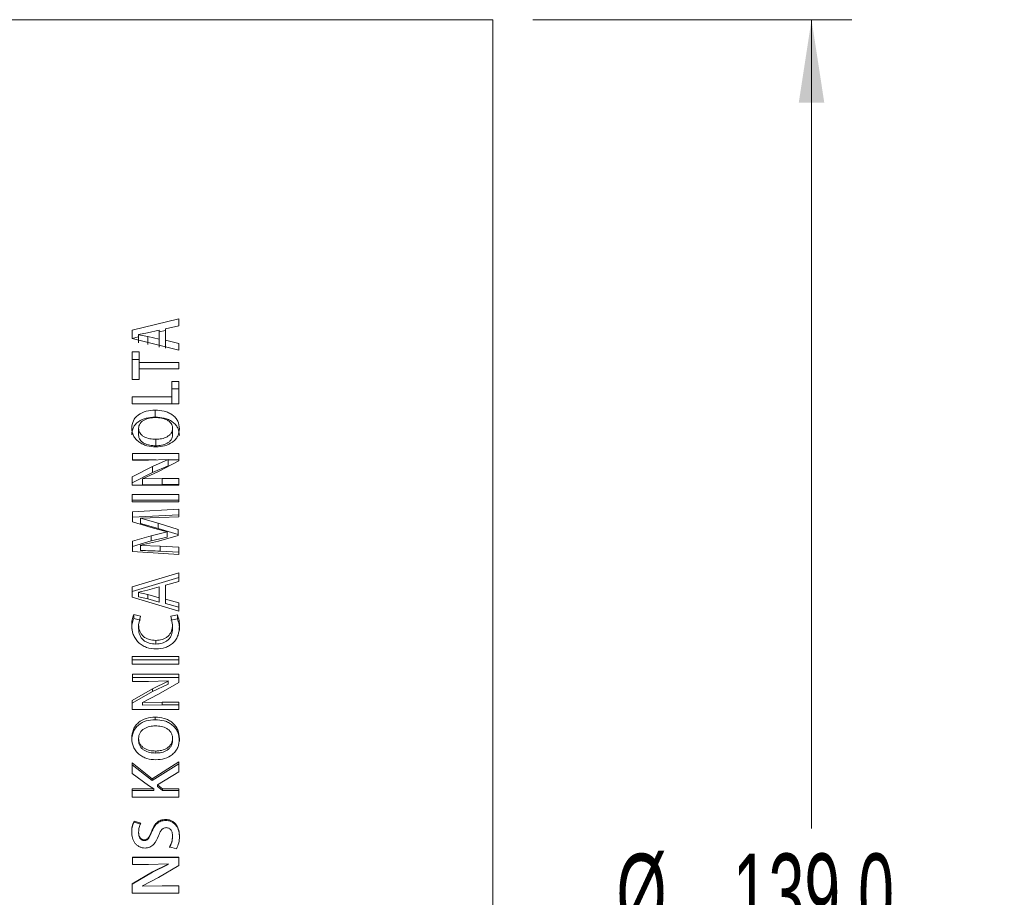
# Model space of a CAD drawing. Header units: millimetres. Extents: x 0 to 1118, y 0 to 864.
# Tile 43 of 78: x 618 to 657, y 452 to 487. Entities that reach past the tile are written whole.
import ezdxf

# ---------------------------------------------------------------- set-up
doc = ezdxf.new("R2010")
doc.units = ezdxf.units.MM
doc.styles.add('SLDTEXTSTYLE3', font='TXT', dxfattribs={"width": 0.605})
doc.dimstyles.new('SLDDIMSTYLE0', dxfattribs={"dimtxt": 3.175, "dimasz": 3.302, "dimexe": 0, "dimexo": 0.0625, "dimgap": 0.79375, "dimtad": 0, "dimtih": 1, "dimtoh": 1, "dimdec": 1, "dimlfac": 2, "dimrnd": 1e-09, "dimzin": 4, "dimdsep": 46, "dimtxsty": 'SLDTEXTSTYLE3', "dimsah": 1, "dimcen": 0.09, "dimadec": 0, "dimazin": 1, "dimtfac": 1, "dimtofl": 0, "dimtmove": 0, "dimatfit": 3, "dimfxl": 1, "dimfrac": 2, "dimtolj": 1, "dimtzin": 12, "dimarcsym": 0})

# ---------------------------------------------------------------- blocks, each defined once
blk = doc.blocks.new('_D_18')
at = {"color": 7, "linetype": 'Continuous', "lineweight": 0}
for p, q in [((638.429, 487.32), (651.129, 487.32)), ((649.529, 487.32), (649.529, 455.12)), ((649.529, 417.82), (649.529, 450.019)), ((638.429, 417.82), (651.129, 417.82))]:
    blk.add_line(p, q, dxfattribs=at)
for points in [[(649.529, 487.32), (649.021, 484.018), (650.037, 484.018)], [(649.529, 417.82), (650.037, 421.122), (649.021, 421.122)]]:
    blk.add_solid(points, dxfattribs=at)
at = {"color": 7, "linetype": 'Continuous', "lineweight": 0, "char_height": 3.175, "attachment_point": 1, "style": 'SLDTEXTSTYLE3'}
for s, insert in [('%%c', (641.758, 454.112)), ('139.0', (646.387, 454.121))]:
    blk.add_mtext(s, dxfattribs=dict(at, insert=insert))

msp = doc.modelspace()

# ---------------------------------------------------------------- linework, layer by layer
at = {"color": 7, "linetype": 'Continuous', "lineweight": 15}
for p, q in [((636.8295, 487.3195), (614.9295, 487.3195)), ((636.8295, 487.3195), (636.8295, 417.8195)), ((624.3279, 475.4095), (622.4758, 474.9535)), ((624.3279, 475.4095), (624.3279, 475.1354)), ((622.4758, 474.9535), (622.4758, 474.6225)), ((623.079, 474.8529), (623.5432, 474.964)), ((623.5432, 474.964), (623.5432, 474.5992)), ((623.7942, 474.9513), (623.5432, 474.8904)), ((623.7942, 475.008), (624.3279, 475.1354)), ((623.7942, 475.008), (623.7942, 474.5567)), ((622.7268, 474.6923), (622.4758, 474.6314)), ((622.4758, 474.6225), (624.3279, 474.1616)), ((622.7268, 474.781), (623.079, 474.8529)), ((622.7268, 474.7769), (622.7268, 474.781)), ((623.0889, 474.7092), (622.7268, 474.7769)), ((622.7268, 474.7769), (622.7268, 474.4574)), ((623.5432, 474.5992), (623.0889, 474.7092)), ((623.0889, 474.7092), (623.0889, 474.3907)), ((623.5432, 474.5992), (623.5432, 474.2822)), ((624.3279, 474.4333), (623.7942, 474.5567)), ((623.7942, 474.5567), (623.7942, 474.2404)), ((624.3279, 474.4333), (624.3279, 474.1616)), ((622.7522, 474.0983), (622.4758, 474.0983)), ((622.4758, 474.0983), (622.4758, 472.9929)), ((622.7522, 473.7886), (622.4758, 473.7886)), ((622.7522, 474.0983), (622.7522, 473.6778)), ((624.3279, 473.6778), (622.7522, 473.6778)), ((622.7522, 473.417), (622.7522, 473.6778)), ((622.7522, 473.417), (622.7522, 472.9929)), ((622.7522, 473.417), (624.3279, 473.417)), ((624.3279, 473.6778), (624.3279, 473.417)), ((622.4758, 472.9929), (622.7522, 472.9929)), ((624.3279, 472.9215), (624.0515, 472.9215)), ((624.0515, 472.9215), (624.0515, 472.3004)), ((624.3279, 472.6286), (624.0515, 472.6286)), ((624.3279, 472.9215), (624.3279, 472.0302)), ((624.0515, 472.3004), (622.4758, 472.3004)), ((622.4758, 472.3004), (622.4758, 472.0302)), ((624.0515, 472.0302), (624.0515, 472.3004)), ((622.4758, 472.0302), (624.3279, 472.0302)), ((623.3828, 471.4978), (623.3828, 471.7741)), ((622.7244, 471.0506), (622.7244, 470.7847)), ((624.0789, 471.0508), (624.0789, 470.7849)), ((623.4098, 470.6157), (623.4098, 470.356)), ((624.3279, 470.0477), (622.4782, 470.0477)), ((622.4782, 470.0477), (622.4782, 469.7862)), ((624.3279, 470.0477), (624.3279, 469.7552)), ((623.2744, 469.5332), (622.4758, 469.1151)), ((623.428, 469.7963), (622.4782, 469.7963)), ((622.4782, 469.7862), (623.1238, 469.7862)), ((623.1238, 469.7862), (623.899, 469.8118)), ((623.899, 469.8069), (623.2744, 469.5332)), ((623.899, 469.5589), (623.2744, 469.2891)), ((623.5158, 469.3342), (624.3279, 469.7552)), ((623.899, 469.8118), (623.899, 469.8069)), ((623.899, 469.5589), (623.899, 469.8069)), ((624.3279, 469.7963), (623.899, 469.7963)), ((623.2744, 469.2891), (622.4758, 468.8771)), ((622.4758, 469.1151), (622.4758, 468.7837)), ((622.8769, 469.0429), (623.5158, 469.3342)), ((622.8793, 469.036), (622.8769, 469.0429)), ((622.8769, 468.8059), (622.8769, 469.0429)), ((623.6656, 469.05), (622.8793, 469.036)), ((622.8793, 468.7991), (622.8793, 469.036)), ((624.3279, 469.05), (623.6656, 469.05)), ((624.3279, 468.7837), (624.3279, 469.05)), ((624.3279, 468.8129), (624.3279, 469.05)), ((622.4758, 468.7837), (624.3279, 468.7837)), ((622.8793, 468.7991), (622.8769, 468.8059)), ((623.6656, 468.8129), (622.8793, 468.7991)), ((624.3279, 468.8129), (623.6656, 468.8129)), ((622.4758, 468.4201), (622.4758, 468.1282)), ((624.3279, 468.4201), (622.4758, 468.4201)), ((624.3279, 468.4201), (624.3279, 468.1282)), ((624.3279, 468.192), (622.4758, 468.192)), ((622.4758, 468.1282), (624.3279, 468.1282)), ((624.3279, 467.8271), (622.4782, 467.7308)), ((622.4782, 467.7308), (622.4782, 467.3342)), ((624.3279, 467.6076), (622.4782, 467.5126)), ((622.8006, 467.4783), (623.575, 467.4984)), ((622.8006, 467.4711), (622.8006, 467.4783)), ((623.5068, 467.2721), (622.8006, 467.4711)), ((622.8006, 467.2567), (622.8006, 467.4711)), ((623.575, 467.4984), (624.3279, 467.5303)), ((624.3279, 467.8271), (624.3279, 467.5303)), ((622.4782, 467.3342), (623.2221, 467.1027)), ((623.5068, 467.0605), (622.8006, 467.2567)), ((623.2221, 467.1027), (623.8653, 466.9356)), ((624.306, 467.0278), (623.5068, 467.2721)), ((623.2247, 466.7727), (622.4782, 466.5517)), ((623.8653, 466.9278), (623.2247, 466.7727)), ((623.2247, 466.5683), (623.2247, 466.7727)), ((623.8653, 466.7212), (623.2247, 466.5683)), ((624.306, 466.8198), (623.5068, 467.0605)), ((623.5174, 466.5643), (624.306, 466.7902)), ((623.8653, 466.9356), (623.8653, 466.9278)), ((623.8653, 466.7212), (623.8653, 466.9278)), ((624.306, 467.0278), (624.306, 466.7902)), ((623.2247, 466.5683), (622.4782, 466.3506)), ((622.4782, 466.5517), (622.4782, 466.1434)), ((622.8006, 466.3932), (623.5174, 466.5643)), ((622.8006, 466.3882), (622.8006, 466.3932)), ((623.5862, 466.3579), (622.8006, 466.3882)), ((622.8006, 466.1894), (622.8006, 466.3882)), ((624.3279, 466.3201), (623.5862, 466.3579)), ((624.3279, 466.3201), (624.3279, 466.0295)), ((622.4782, 466.1434), (624.3279, 466.0295)), ((624.3279, 466.1223), (623.5862, 466.1595)), ((624.3279, 465.2946), (622.4758, 464.7339)), ((624.3279, 465.1115), (622.4758, 464.5589)), ((624.3279, 465.2946), (624.3279, 464.9571)), ((622.4758, 464.7339), (622.4758, 464.3297)), ((623.079, 464.6108), (623.5432, 464.7467)), ((623.5432, 464.7467), (623.5432, 464.3013)), ((623.7942, 464.8007), (624.3279, 464.9571)), ((623.7942, 464.8007), (623.7942, 464.2497)), ((622.4758, 464.3297), (624.3279, 463.7707)), ((622.7268, 464.523), (623.079, 464.6108)), ((622.7268, 464.518), (622.7268, 464.523)), ((623.0889, 464.4354), (622.7268, 464.518)), ((622.7268, 464.518), (622.7268, 464.3461)), ((623.0889, 464.2647), (622.7268, 464.3461)), ((623.0889, 464.4354), (623.0889, 464.2647)), ((623.5432, 464.3013), (623.0889, 464.4354)), ((623.5432, 464.1325), (623.0889, 464.2647)), ((623.5432, 464.3013), (623.5432, 464.1325)), ((624.3279, 464.0998), (623.7942, 464.2497)), ((623.7942, 464.2497), (623.7942, 464.0816)), ((624.3279, 463.9339), (623.7942, 464.0816)), ((624.3279, 464.0998), (624.3279, 463.7707)), ((622.7979, 463.569), (622.5317, 463.6391)), ((622.5317, 463.4799), (622.5317, 463.6391)), ((622.7268, 463.2249), (622.7979, 463.569)), ((624.2719, 463.6236), (624.0082, 463.5715)), ((624.0082, 463.5715), (624.0769, 463.2222)), ((624.2719, 463.4645), (624.2719, 463.6236)), ((622.7979, 463.4107), (622.5317, 463.4799)), ((622.7268, 463.0715), (622.7268, 463.2249)), ((624.2719, 463.4645), (624.0082, 463.4132)), ((624.0769, 463.0689), (624.0769, 463.2222)), ((623.4086, 462.4618), (623.4086, 462.6062)), ((622.4758, 461.9718), (622.4758, 461.6564)), ((624.3279, 461.9718), (622.4758, 461.9718)), ((624.3279, 461.8365), (622.4758, 461.8365)), ((622.4758, 461.6564), (624.3279, 461.6564)), ((624.3279, 461.9718), (624.3279, 461.6564)), ((624.3279, 461.2602), (622.4782, 461.2602)), ((622.4782, 461.2602), (622.4782, 460.9677)), ((624.3279, 461.2602), (624.3279, 460.933)), ((624.3279, 461.1352), (622.4782, 461.1352)), ((622.4782, 460.9677), (623.1238, 460.9677)), ((623.1238, 460.9677), (623.899, 460.9962)), ((623.899, 460.9908), (623.2744, 460.6853)), ((623.899, 460.8696), (623.2744, 460.5685)), ((623.5158, 460.4639), (624.3279, 460.933)), ((623.899, 460.9962), (623.899, 460.9908)), ((623.899, 460.8696), (623.899, 460.9908)), ((623.2744, 460.6853), (622.4758, 460.2206)), ((623.2744, 460.5685), (622.4758, 460.1105)), ((622.8769, 460.1406), (623.5158, 460.4639)), ((622.4758, 460.2206), (622.4758, 459.8536)), ((622.8793, 460.1329), (622.8769, 460.1406)), ((622.8769, 460.0316), (622.8769, 460.1406)), ((622.8793, 460.0241), (622.8769, 460.0316)), ((623.6656, 460.1484), (622.8793, 460.1329)), ((622.8793, 460.0241), (622.8793, 460.1329)), ((623.6656, 460.0393), (622.8793, 460.0241)), ((624.3279, 460.1484), (623.6656, 460.1484)), ((624.3279, 460.0393), (623.6656, 460.0393)), ((624.3279, 459.8536), (624.3279, 460.1484)), ((624.3279, 460.0393), (624.3279, 460.1484)), ((622.4758, 459.8536), (624.3279, 459.8536)), ((623.3828, 459.4515), (623.3828, 459.552)), ((622.7244, 458.7064), (622.7244, 458.6181)), ((624.0789, 458.7066), (624.0789, 458.6183)), ((623.4098, 458.2025), (623.4098, 458.1214)), ((623.2645, 457.0959), (622.4758, 457.7265)), ((622.4758, 457.7265), (622.4758, 457.3135)), ((624.3279, 457.7672), (623.2645, 457.0959)), ((624.3279, 457.6924), (623.2645, 457.0308)), ((624.3279, 457.7672), (624.3279, 457.3761)), ((623.2645, 457.0308), (622.4758, 457.6523)), ((622.4758, 457.3135), (623.1271, 456.8345)), ((623.4788, 456.8563), (624.3279, 457.3761)), ((623.2645, 457.0308), (623.2645, 457.0959)), ((623.3277, 456.6929), (622.4758, 456.6929)), ((622.4758, 456.6929), (622.4758, 456.3678)), ((623.3277, 456.6335), (622.4758, 456.6335)), ((623.1271, 456.8345), (623.3276, 456.7011)), ((623.3276, 456.7011), (623.3277, 456.6929)), ((623.3277, 456.6335), (623.3277, 456.6929)), ((623.6766, 456.6929), (623.4788, 456.8563)), ((623.4788, 456.7947), (623.4788, 456.8563)), ((623.6766, 456.6335), (623.4788, 456.7947)), ((624.3279, 456.6929), (623.6766, 456.6929)), ((623.6766, 456.6335), (623.6766, 456.6929)), ((624.3279, 456.6335), (623.6766, 456.6335)), ((624.3279, 456.6929), (624.3279, 456.3678)), ((622.4758, 456.3678), (624.3279, 456.3678)), ((622.8141, 455.3309), (622.5434, 455.4088)), ((622.5434, 455.368), (622.5434, 455.4088)), ((622.8141, 455.2911), (622.5434, 455.368)), ((623.8001, 455.4374), (623.8001, 455.4793)), ((622.7268, 454.9391), (622.7268, 454.9737)), ((622.9484, 454.638), (622.9484, 454.6682)), ((624.0769, 454.786), (624.0769, 454.8184)), ((623.959, 454.3839), (624.2384, 454.3113)), ((624.3279, 453.9828), (622.4782, 453.9828)), ((622.4782, 453.9828), (622.4782, 453.6813)), ((624.3279, 453.9625), (622.4782, 453.9625)), ((624.3279, 453.9828), (624.3279, 453.6456)), ((623.2744, 453.3907), (622.4758, 452.9136)), ((623.2744, 453.3789), (622.4758, 452.9087)), ((622.4782, 453.6813), (623.1238, 453.6813)), ((623.1238, 453.6813), (623.899, 453.7106)), ((623.899, 453.7051), (623.2744, 453.3907)), ((623.899, 453.6887), (623.2744, 453.3789)), ((623.5158, 453.1632), (624.3279, 453.6456)), ((623.899, 453.7106), (623.899, 453.7051)), ((623.899, 453.6887), (623.899, 453.7051)), ((622.8769, 452.8316), (623.5158, 453.1632)), ((622.4758, 452.9136), (622.4758, 452.5378)), ((622.8793, 452.8237), (622.8769, 452.8316)), ((622.8769, 452.8278), (622.8769, 452.8316)), ((622.8793, 452.82), (622.8769, 452.8278)), ((623.6656, 452.8396), (622.8793, 452.8237)), ((623.6656, 452.8357), (622.8793, 452.82)), ((622.8793, 452.82), (622.8793, 452.8237)), ((624.3279, 452.8396), (623.6656, 452.8396)), ((624.3279, 452.8357), (623.6656, 452.8357)), ((624.3279, 452.5378), (624.3279, 452.8396)), ((624.3279, 452.8357), (624.3279, 452.8396)), ((622.4758, 452.5382), (624.3279, 452.5382)), ((622.4758, 452.5378), (624.3279, 452.5378)), ((624.3279, 452.5382), (624.3279, 452.5378))]:
    msp.add_line(p, q, dxfattribs=at)
at = {"color": 9, "linetype": 'Continuous', "lineweight": 0}
for p, q in [((623.2744, 469.2891), (623.2744, 469.5332)), ((623.6656, 468.8129), (623.6656, 469.05)), ((623.5068, 467.0605), (623.5068, 467.2721)), ((623.5862, 466.1595), (623.5862, 466.3579)), ((623.2744, 460.5685), (623.2744, 460.6853)), ((623.6656, 460.0393), (623.6656, 460.1484)), ((623.2525, 454.9848), (623.2525, 455.02)), ((623.2744, 453.3789), (623.2744, 453.3907)), ((623.6656, 452.8357), (623.6656, 452.8396))]:
    msp.add_line(p, q, dxfattribs=at)
at = {"color": 7, "linetype": 'Continuous', "lineweight": 15}
for points, knots in [([(623.3828, 471.7741), (623.2644, 471.7665), (623.0281, 471.7514), (622.7603, 471.6286), (622.5984, 471.484), (622.4815, 471.3086), (622.464, 471.1579), (622.4524, 471.0576)], [0, 0, 0, 0, 0.2501679, 0.4996486, 0.6249694, 0.7501607, 1, 1, 1, 1]), ([(623.3828, 471.4978), (623.2645, 471.4903), (623.0287, 471.4755), (622.7609, 471.3547), (622.5987, 471.2122), (622.4817, 471.0394), (622.4641, 470.8908), (622.4524, 470.7918)], [0, 0, 0, 0, 0.2517939, 0.5021431, 0.6273404, 0.7520148, 1, 1, 1, 1]), ([(622.7245, 471.0506), (622.7278, 471.0838), (622.7344, 471.15), (622.7784, 471.2432), (622.8498, 471.3233), (622.9763, 471.4023), (623.1609, 471.4672), (623.3178, 471.4752), (623.3963, 471.4792)], [0, 0, 0, 0, 0.125146, 0.250136, 0.3740951, 0.5001403, 0.7499046, 1, 1, 1, 1]), ([(624.3509, 471.0346), (624.3391, 471.139), (624.3215, 471.2958), (624.1984, 471.477), (624.0748, 471.591), (623.9219, 471.6787), (623.6922, 471.7558), (623.5059, 471.7668), (623.3828, 471.7741)], [0, 0, 0, 0, 0.2492914, 0.3744078, 0.4995625, 0.6218485, 0.7499204, 1, 1, 1, 1]), ([(624.3509, 470.769), (624.3391, 470.8719), (624.3213, 471.0267), (624.1982, 471.2052), (624.0746, 471.3175), (623.9217, 471.4039), (623.6919, 471.4798), (623.5059, 471.4906), (623.3828, 471.4978)], [0, 0, 0, 0, 0.2474894, 0.3720695, 0.4970827, 0.6196097, 0.748302, 1, 1, 1, 1]), ([(623.3963, 471.4792), (623.4758, 471.4756), (623.6345, 471.4684), (623.8244, 471.4057), (623.9521, 471.3253), (624.0256, 471.2449), (624.0611, 471.1672), (624.0759, 471.1012), (624.0779, 471.0676), (624.0789, 471.0508)], [0, 0, 0, 0, 0.25016977, 0.49973708, 0.62981145, 0.74973077, 0.8747133, 0.9373414, 1, 1, 1, 1]), ([(622.4527, 471.0575), (622.4655, 470.9541), (622.4845, 470.7991), (622.6088, 470.6182), (622.7344, 470.5043), (622.886, 470.416), (623.1108, 470.3332), (623.2936, 470.3213), (623.4154, 470.3134)], [0, 0, 0, 0, 0.249273, 0.3736935, 0.4995677, 0.6247624, 0.7499967, 1, 1, 1, 1]), ([(623.4098, 470.6157), (623.3299, 470.6194), (623.1703, 470.6268), (622.9794, 470.6909), (622.8509, 470.7728), (622.7778, 470.8547), (622.7338, 470.9494), (622.7275, 471.017), (622.7244, 471.0508)], [0, 0, 0, 0, 0.2501986, 0.4998637, 0.6299611, 0.7498332, 0.874848, 1, 1, 1, 1]), ([(624.0789, 471.0508), (624.0758, 471.0176), (624.0695, 470.9511), (624.0262, 470.8567), (623.9548, 470.7757), (623.8303, 470.6935), (623.6453, 470.6276), (623.4884, 470.6196), (623.4098, 470.6157)], [0, 0, 0, 0, 0.1251249, 0.2501431, 0.375099, 0.5002284, 0.7498339, 1, 1, 1, 1]), ([(623.4154, 470.3134), (623.5335, 470.321), (623.7694, 470.3363), (624.0376, 470.461), (624.2012, 470.6066), (624.3209, 470.7833), (624.3389, 470.9341), (624.3509, 471.0346)], [0, 0, 0, 0, 0.2502708, 0.4997569, 0.62567, 0.7503144, 1, 1, 1, 1]), ([(623.4098, 470.356), (623.3299, 470.3597), (623.1705, 470.3669), (622.9798, 470.43), (622.8511, 470.5107), (622.7779, 470.5914), (622.7338, 470.6847), (622.7275, 470.7514), (622.7244, 470.7847)], [0, 0, 0, 0, 0.2515912, 0.502189, 0.6323465, 0.7518028, 0.8759725, 1, 1, 1, 1]), ([(624.0789, 470.7849), (624.0758, 470.7521), (624.0695, 470.6866), (624.0261, 470.5934), (623.9547, 470.5136), (623.83, 470.4326), (623.6451, 470.3678), (623.4883, 470.3599), (623.4098, 470.356)], [0, 0, 0, 0, 0.1240696, 0.2482403, 0.3727649, 0.4979178, 0.7484309, 1, 1, 1, 1]), ([(623.5862, 466.1595), (623.4553, 466.1654), (623.1935, 466.1772), (622.9316, 466.1853), (622.8006, 466.1894)], [0, 0, 0, 0, 0.4999949, 1, 1, 1, 1]), ([(622.5317, 463.6391), (622.5064, 463.5701), (622.4557, 463.4319), (622.4522, 463.2851), (622.4504, 463.2116)], [0, 0, 0, 0, 0.4993337, 1, 1, 1, 1]), ([(624.3533, 463.17), (624.3517, 463.2478), (624.3484, 463.4031), (624.2974, 463.5502), (624.2719, 463.6236)], [0, 0, 0, 0, 0.5006994, 1, 1, 1, 1]), ([(622.5317, 463.4799), (622.5064, 463.4119), (622.4557, 463.2757), (622.4522, 463.131), (622.4504, 463.0585)], [0, 0, 0, 0, 0.49960024, 1, 1, 1, 1]), ([(622.4504, 463.2116), (622.4611, 463.0872), (622.4771, 462.9004), (622.5914, 462.6745), (622.7105, 462.5259), (622.8621, 462.4063), (623.0979, 462.2951), (623.2943, 462.2789), (623.4249, 462.2681)], [0, 0, 0, 0, 0.2496585, 0.3748239, 0.5000018, 0.6242754, 0.7502631, 1, 1, 1, 1]), ([(623.4086, 462.6062), (623.3196, 462.6121), (623.1861, 462.621), (623.0215, 462.6877), (622.9124, 462.7621), (622.8274, 462.8609), (622.7443, 463.0123), (622.7338, 463.1399), (622.7268, 463.2249)], [0, 0, 0, 0, 0.250002, 0.3751715, 0.5002483, 0.6253701, 0.7505221, 1, 1, 1, 1]), ([(624.0769, 463.2222), (624.07, 463.1384), (624.0596, 463.0122), (623.9815, 462.8604), (623.8969, 462.7641), (623.7909, 462.6893), (623.6292, 462.621), (623.4965, 462.6121), (623.4086, 462.6062)], [0, 0, 0, 0, 0.2496656, 0.3759768, 0.4998787, 0.6230479, 0.7501627, 1, 1, 1, 1]), ([(623.4249, 462.2681), (623.5501, 462.2774), (623.7381, 462.2915), (623.9646, 462.3968), (624.1113, 462.5097), (624.2261, 462.6525), (624.3296, 462.8718), (624.3438, 463.0508), (624.3533, 463.17)], [0, 0, 0, 0, 0.2496715, 0.3748047, 0.4999193, 0.6250223, 0.7501832, 1, 1, 1, 1]), ([(624.3533, 463.0175), (624.3517, 463.0942), (624.3483, 463.2474), (624.2974, 463.3922), (624.2719, 463.4645)], [0, 0, 0, 0, 0.5004583, 1, 1, 1, 1]), ([(623.4086, 462.4618), (623.3196, 462.4676), (623.1862, 462.4764), (623.0217, 462.542), (622.9125, 462.6153), (622.8275, 462.7126), (622.7444, 462.8618), (622.7338, 462.9877), (622.7268, 463.0715)], [0, 0, 0, 0, 0.251674, 0.377443, 0.5027724, 0.6277054, 0.7522952, 1, 1, 1, 1]), ([(624.0769, 463.0689), (624.07, 462.9863), (624.0595, 462.8617), (623.9815, 462.7122), (623.8968, 462.6173), (623.7907, 462.5436), (623.629, 462.4763), (623.4965, 462.4676), (623.4086, 462.4618)], [0, 0, 0, 0, 0.2479016, 0.3735126, 0.4973585, 0.6207393, 0.7484776, 1, 1, 1, 1]), ([(623.3828, 459.552), (623.2644, 459.5431), (623.0281, 459.5253), (622.7603, 459.381), (622.5984, 459.2118), (622.4815, 459.0066), (622.464, 458.8313), (622.4524, 458.7144)], [0, 0, 0, 0, 0.2501679, 0.4996486, 0.6249694, 0.7501607, 1, 1, 1, 1]), ([(623.3828, 459.4515), (623.2645, 459.4428), (623.0287, 459.4253), (622.7609, 459.2835), (622.5987, 459.1166), (622.4817, 458.9146), (622.4641, 458.7415), (622.4524, 458.6264)], [0, 0, 0, 0, 0.2517939, 0.5021431, 0.6273404, 0.7520148, 1, 1, 1, 1]), ([(624.3509, 458.6878), (624.3391, 458.8093), (624.3215, 458.9917), (624.1984, 459.2036), (624.0748, 459.3371), (623.9219, 459.4399), (623.6922, 459.5305), (623.5059, 459.5434), (623.3828, 459.552)], [0, 0, 0, 0, 0.2492914, 0.3744078, 0.4995625, 0.6218485, 0.7499204, 1, 1, 1, 1]), ([(624.3509, 458.5998), (624.3391, 458.7196), (624.3213, 458.8997), (624.1982, 459.1084), (624.0746, 459.2399), (623.9217, 459.3412), (623.6919, 459.4304), (623.5059, 459.4431), (623.3828, 459.4515)], [0, 0, 0, 0, 0.24748935, 0.37206951, 0.49708267, 0.61960966, 0.748302, 1, 1, 1, 1]), ([(622.7245, 458.7064), (622.7278, 458.7449), (622.7344, 458.822), (622.7784, 458.9306), (622.8498, 459.024), (622.9763, 459.1162), (623.1609, 459.1921), (623.3178, 459.2015), (623.3963, 459.2062)], [0, 0, 0, 0, 0.125146, 0.250136, 0.3740951, 0.5001403, 0.7499046, 1, 1, 1, 1]), ([(623.3963, 459.2062), (623.4758, 459.202), (623.6345, 459.1935), (623.8244, 459.1202), (623.9521, 459.0263), (624.0256, 458.9325), (624.0611, 458.842), (624.0759, 458.7652), (624.0779, 458.7261), (624.0789, 458.7066)], [0, 0, 0, 0, 0.2501698, 0.4997371, 0.6298115, 0.7497308, 0.8747133, 0.9373414, 1, 1, 1, 1]), ([(622.4527, 458.7144), (622.4655, 458.5944), (622.4845, 458.4144), (622.6088, 458.2054), (622.7344, 458.074), (622.886, 457.9723), (623.1108, 457.8771), (623.2936, 457.8634), (623.4154, 457.8543)], [0, 0, 0, 0, 0.249273, 0.3736935, 0.4995677, 0.6247624, 0.7499967, 1, 1, 1, 1]), ([(623.4098, 458.2025), (623.3299, 458.2068), (623.1703, 458.2153), (622.9794, 458.2894), (622.8509, 458.3841), (622.7778, 458.479), (622.7338, 458.5888), (622.7275, 458.6673), (622.7244, 458.7066)], [0, 0, 0, 0, 0.2501986, 0.4998637, 0.6299611, 0.7498332, 0.874848, 1, 1, 1, 1]), ([(623.4098, 458.1214), (623.3299, 458.1257), (623.1705, 458.134), (622.9798, 458.2069), (622.8511, 458.3003), (622.7779, 458.3937), (622.7338, 458.5019), (622.7275, 458.5794), (622.7244, 458.6181)], [0, 0, 0, 0, 0.2515912, 0.502189, 0.6323465, 0.7518028, 0.8759725, 1, 1, 1, 1]), ([(624.0789, 458.7066), (624.0758, 458.668), (624.0695, 458.5908), (624.0262, 458.4813), (623.9548, 458.3875), (623.8303, 458.2924), (623.6453, 458.2163), (623.4884, 458.2071), (623.4098, 458.2025)], [0, 0, 0, 0, 0.1251249, 0.2501431, 0.375099, 0.5002284, 0.7498339, 1, 1, 1, 1]), ([(624.0789, 458.6183), (624.0758, 458.5802), (624.0695, 458.5041), (624.0261, 458.396), (623.9547, 458.3036), (623.83, 458.2099), (623.6451, 458.135), (623.4883, 458.126), (623.4098, 458.1214)], [0, 0, 0, 0, 0.1240696, 0.2482403, 0.3727649, 0.4979178, 0.7484309, 1, 1, 1, 1]), ([(623.4154, 457.8543), (623.5335, 457.863), (623.7694, 457.8806), (624.0376, 458.024), (624.2012, 458.192), (624.3209, 458.3961), (624.3389, 458.5711), (624.3509, 458.6878)], [0, 0, 0, 0, 0.2502708, 0.4997569, 0.62567, 0.7503144, 1, 1, 1, 1]), ([(622.5434, 455.4088), (622.5148, 455.3401), (622.4576, 455.2025), (622.4528, 455.0534), (622.4504, 454.9788)], [0, 0, 0, 0, 0.4994472, 1, 1, 1, 1]), ([(622.5434, 455.368), (622.5148, 455.3003), (622.4576, 455.1647), (622.4528, 455.0177), (622.4504, 454.9442)], [0, 0, 0, 0, 0.49981, 1, 1, 1, 1]), ([(622.7268, 454.9737), (622.7299, 455.0361), (622.736, 455.1607), (622.7881, 455.2742), (622.8141, 455.3309)], [0, 0, 0, 0, 0.5002918, 1, 1, 1, 1]), ([(623.8001, 455.4793), (623.7357, 455.4742), (623.639, 455.4666), (623.523, 455.4089), (623.423, 455.3282), (623.3271, 455.1969), (623.2774, 455.079), (623.2525, 455.02)], [0, 0, 0, 0, 0.249341, 0.3744319, 0.4996086, 0.7495545, 1, 1, 1, 1]), ([(623.8001, 455.4374), (623.7358, 455.4324), (623.6392, 455.4249), (623.5231, 455.3681), (623.4232, 455.2886), (623.3272, 455.1593), (623.2774, 455.0429), (623.2525, 454.9848)], [0, 0, 0, 0, 0.2508451, 0.3763874, 0.501665, 0.7509216, 1, 1, 1, 1]), ([(624.3533, 454.7966), (624.3482, 454.8788), (624.3381, 455.0429), (624.2594, 455.24), (624.1456, 455.3599), (624.0428, 455.4298), (623.9246, 455.4727), (623.8415, 455.4771), (623.8001, 455.4793)], [0, 0, 0, 0, 0.250361, 0.4995249, 0.62399, 0.7486082, 0.8746792, 1, 1, 1, 1]), ([(624.3533, 454.7645), (624.3482, 454.8459), (624.3404, 454.9699), (624.2899, 455.1254), (624.2297, 455.2326), (624.1454, 455.3199), (624.0426, 455.3887), (623.9245, 455.4309), (623.8415, 455.4353), (623.8001, 455.4374)], [0, 0, 0, 0, 0.2485576, 0.3789906, 0.497719, 0.6221064, 0.7470478, 0.873809, 1, 1, 1, 1]), ([(622.4504, 454.9788), (622.4556, 454.9014), (622.4659, 454.7469), (622.5499, 454.5663), (622.6566, 454.4533), (622.7542, 454.3887), (622.8651, 454.3492), (622.9426, 454.344), (622.9813, 454.3415)], [0, 0, 0, 0, 0.2502346, 0.4994871, 0.6245222, 0.74973, 0.8748238, 1, 1, 1, 1]), ([(622.9484, 454.6682), (622.9307, 454.6694), (622.8955, 454.672), (622.8474, 454.6958), (622.8064, 454.729), (622.7621, 454.7839), (622.7329, 454.8689), (622.7288, 454.9387), (622.7268, 454.9737)], [0, 0, 0, 0, 0.1250384, 0.2499822, 0.3750825, 0.5000924, 0.7495968, 1, 1, 1, 1]), ([(622.9484, 454.638), (622.9307, 454.6392), (622.8956, 454.6417), (622.8475, 454.6652), (622.8065, 454.6978), (622.7622, 454.7519), (622.7329, 454.8357), (622.7288, 454.9046), (622.7268, 454.9391)], [0, 0, 0, 0, 0.12612162, 0.25186255, 0.37736719, 0.50238839, 0.75095562, 1, 1, 1, 1]), ([(623.2525, 455.02), (623.2218, 454.9428), (623.1833, 454.8463), (623.1134, 454.7431), (623.0679, 454.7), (623.0108, 454.6721), (622.9692, 454.6695), (622.9484, 454.6682)], [0, 0, 0, 0, 0.5003583, 0.6255289, 0.7503699, 0.8751578, 1, 1, 1, 1]), ([(623.2525, 454.9848), (623.2217, 454.9086), (623.1832, 454.8134), (623.1134, 454.7117), (623.0678, 454.6693), (623.0107, 454.6418), (622.9692, 454.6392), (622.9484, 454.638)], [0, 0, 0, 0, 0.498578, 0.6235875, 0.7486438, 0.8741448, 1, 1, 1, 1]), ([(623.5182, 454.8263), (623.547, 454.9019), (623.5834, 454.9975), (623.6604, 455.0909), (623.7088, 455.1272), (623.7643, 455.1504), (623.8046, 455.1522), (623.8248, 455.1531)], [0, 0, 0, 0, 0.4998356, 0.6323978, 0.7499327, 0.874905, 1, 1, 1, 1]), ([(623.8248, 455.1531), (623.8446, 455.1519), (623.8838, 455.1496), (623.9395, 455.1284), (623.9862, 455.0932), (624.0358, 455.0324), (624.0706, 454.9375), (624.0748, 454.8582), (624.0769, 454.8184)], [0, 0, 0, 0, 0.125681, 0.2492999, 0.3727313, 0.4945066, 0.745625, 1, 1, 1, 1]), ([(622.9813, 454.3415), (623.0463, 454.3482), (623.1439, 454.3585), (623.2572, 454.424), (623.4007, 454.5556), (623.466, 454.706), (623.5182, 454.8263)], [0, 0, 0, 0, 0.2497865, 0.3751868, 0.5006687, 1, 1, 1, 1]), ([(624.0769, 454.8184), (624.0715, 454.7421), (624.0606, 454.5896), (623.9928, 454.4525), (623.959, 454.3839)], [0, 0, 0, 0, 0.5000883, 1, 1, 1, 1]), ([(624.0769, 454.786), (624.0715, 454.7108), (624.0605, 454.5603), (623.9928, 454.4253), (623.959, 454.3578)], [0, 0, 0, 0, 0.4996128, 1, 1, 1, 1]), ([(624.2384, 454.3113), (624.2721, 454.3887), (624.3397, 454.5436), (624.3488, 454.7122), (624.3533, 454.7966)], [0, 0, 0, 0, 0.4994979, 1, 1, 1, 1])]:
    msp.add_open_spline(points, degree=3, knots=knots, dxfattribs=at)

# ---------------------------------------------------------------- dimensions: what is measured, and where the dimension line sits
at = {"color": 7, "linetype": 'Continuous', "lineweight": 0}
dim = msp.add_linear_dim(base=(649.5295, 417.8195), p1=(636.8295, 487.3195), p2=(636.8295, 417.8195), angle=90, text='%%c<>', dimstyle='SLDDIMSTYLE0', dxfattribs=at)
dim.commit()
dim.dimension.update_dxf_attribs({"geometry": '_D_18', "text_midpoint": (649.5295, 452.5695), "dimtype": 160})

doc.saveas('drawing.dxf')
